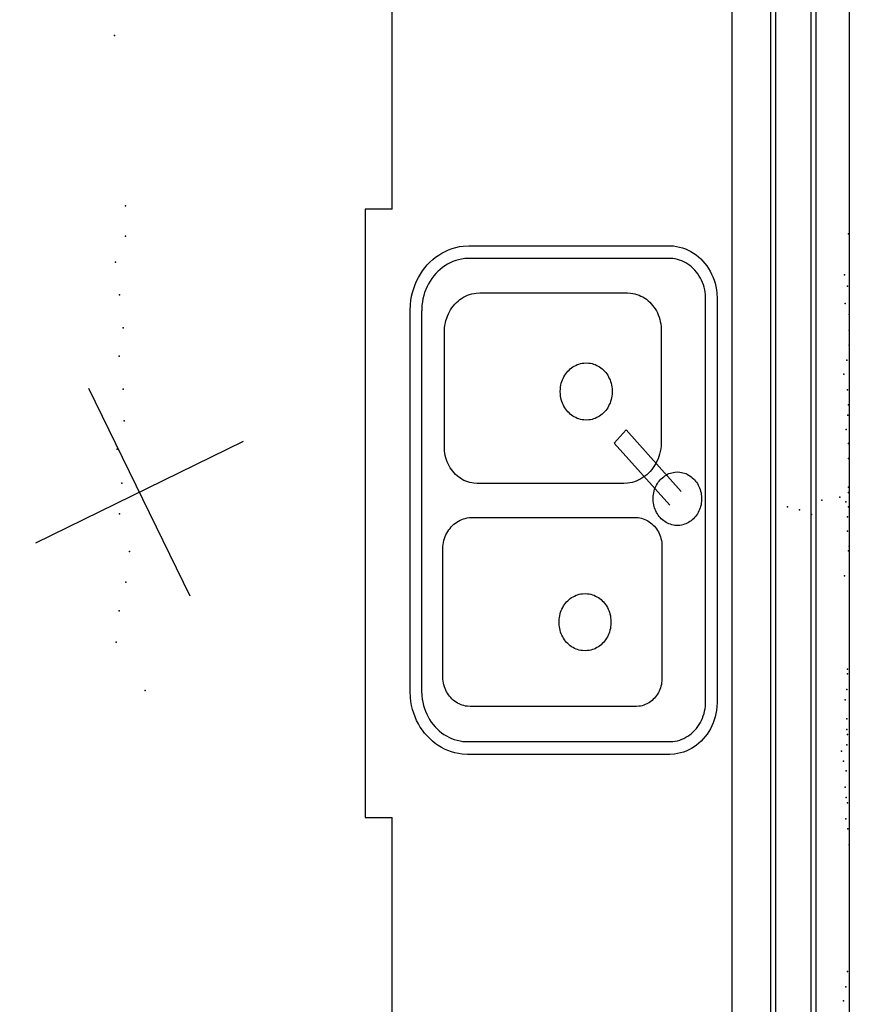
# Model space of a CAD drawing. Header units: millimetres. Extents: x -37310 to 30656, y -73877 to 11784.
# Tile 20 of 34: x -890 to 546, y -24802 to -23098. Entities that reach past the tile are written whole.
import ezdxf

# ---------------------------------------------------------------- set-up
doc = ezdxf.new("R2010")
doc.units = ezdxf.units.MM
for name, color, linetype in [('OBJECTS', 8, 'Continuous'), ('P', 9, 'Continuous'), ('PANOS', 10, 'Continuous'), ('ROOMS', 1, 'Continuous'), ('WALLS', 3, 'Continuous'), ('WINDOWS', 6, 'Continuous')]:
    doc.layers.add(name, color=color, linetype=linetype)

# ---------------------------------------------------------------- blocks, each defined once
blk = doc.blocks.new('Sink_Double_58')
for points in [[(-402.4, 170.2), (-402.1, 177.8), (-401.4, 183.3), (-400.4, 188.5), (-399.1, 193.6), (-397.5, 198.6), (-395.6, 203.5), (-393.3, 208.1), (-390.9, 212.6), (-388.1, 217), (-385.1, 221.1), (-381.9, 225.1), (-378.4, 228.8), (-374.7, 232.3), (-370.8, 235.6), (-366.7, 238.7), (-362.4, 241.5), (-357.9, 244), (-353.3, 246.3), (-348.5, 248.2), (-343.5, 249.9), (-338.4, 251.3), (-333.2, 252.3), (-327.9, 253.1), (-319.4, 253.5)], [(-319.4, 253.5), (315.8, 253.5)], [(315.8, 253.5), (323.3, 253.2), (328.8, 252.5), (333.9, 251.5), (339, 250.2), (343.9, 248.6), (348.6, 246.7), (353.3, 244.5), (357.7, 242), (362, 239.3), (366.1, 236.3), (370, 233.1), (373.7, 229.6), (377.1, 226), (380.4, 222.1), (383.4, 218), (386.2, 213.8), (388.7, 209.4), (390.9, 204.8), (392.8, 200), (394.5, 195.1), (395.8, 190.1), (396.9, 184.9), (397.6, 179.7), (398, 171.8)], [(-319.4, 233.5), (-325.3, 233.2), (-329.3, 232.7), (-333.3, 232), (-337.1, 231), (-340.9, 229.7), (-344.6, 228.2), (-348.1, 226.6), (-351.5, 224.7), (-354.8, 222.6), (-358, 220.3), (-361, 217.8), (-363.8, 215.1), (-366.5, 212.3), (-369, 209.3), (-371.3, 206.2), (-373.4, 202.9), (-375.3, 199.5), (-377, 196), (-378.5, 192.3), (-379.7, 188.6), (-380.8, 184.7), (-381.6, 180.8), (-382.1, 176.9), (-382.4, 170.2)], [(315.8, 233.5), (-319.4, 233.5)], [(378, 170.8), (377.7, 177.1), (377.2, 181.1), (376.5, 185), (375.5, 188.8), (374.3, 192.5), (372.8, 196.1), (371.2, 199.6), (369.3, 203), (367.3, 206.2), (365, 209.3), (362.6, 212.3), (360, 215.1), (357.2, 217.7), (354.3, 220.2), (351.2, 222.5), (348, 224.5), (344.6, 226.4), (341.1, 228.1), (337.6, 229.6), (333.9, 230.9), (330.1, 231.9), (326.2, 232.7), (322.4, 233.2), (315.8, 233.5)], [(-46.4, 184.7), (-46.2, 188.9), (-45.8, 191.6), (-45.3, 194.2), (-44.6, 196.8), (-43.8, 199.3), (-42.8, 201.7), (-41.6, 204.1), (-40.4, 206.3), (-39, 208.5), (-37.4, 210.6), (-35.8, 212.6), (-34, 214.5), (-32.1, 216.2), (-30.1, 217.9), (-28.1, 219.4), (-25.9, 220.8), (-23.6, 222.1), (-21.2, 223.2), (-18.8, 224.2), (-16.3, 225), (-13.7, 225.7), (-11.1, 226.2), (-8.4, 226.6), (-4.3, 226.7)], [(-4.3, 226.7), (-0.2, 226.6), (2.5, 226.2), (5.2, 225.7), (7.7, 225), (10.2, 224.2), (12.7, 223.2), (15, 222.1), (17.3, 220.8), (19.5, 219.4), (21.6, 217.9), (23.6, 216.2), (25.4, 214.5), (27.2, 212.6), (28.9, 210.6), (30.4, 208.5), (31.8, 206.3), (33.1, 204.1), (34.2, 201.7), (35.2, 199.3), (36, 196.8), (36.7, 194.2), (37.2, 191.6), (37.6, 188.9), (37.8, 184.7)], [(-15.6, 191.3), (-112.5, 96)], [(-91.8, 75.3), (5.9, 171.4)], [(-4.3, 142.7), (-8.4, 142.9), (-11.1, 143.3), (-13.7, 143.8), (-16.3, 144.5), (-18.8, 145.3), (-21.2, 146.3), (-23.6, 147.4), (-25.9, 148.7), (-28.1, 150.1), (-30.1, 151.6), (-32.1, 153.3), (-34, 155), (-35.8, 156.9), (-37.4, 158.9), (-39, 161), (-40.4, 163.2), (-41.6, 165.4), (-42.8, 167.8), (-43.8, 170.2), (-44.6, 172.7), (-45.3, 175.3), (-45.8, 177.9), (-46.2, 180.6), (-46.4, 184.7)], [(37.8, 184.7), (37.6, 180.6), (37.2, 177.9), (36.7, 175.3), (36, 172.7), (35.2, 170.2), (34.2, 167.8), (33.1, 165.4), (31.8, 163.2), (30.4, 161), (28.9, 158.9), (27.2, 156.9), (25.4, 155), (23.6, 153.3), (21.6, 151.6), (19.5, 150.1), (17.3, 148.7), (15, 147.4), (12.7, 146.3), (10.2, 145.3), (7.7, 144.5), (5.2, 143.8), (2.5, 143.3), (-0.2, 142.9), (-4.3, 142.7)], [(378, -178.4), (378, 170.8)], [(398, 171.8), (398, -178.4)], [(-402.4, -176.3), (-402.4, 170.2)], [(-382.4, 170.2), (-382.4, -175.3)], [(-328.3, 98.1), (-328, 103.8), (-327.5, 107.6), (-326.8, 111.2), (-325.9, 114.8), (-324.7, 118.3), (-323.3, 121.7), (-321.8, 125), (-320, 128.1), (-318.1, 131.2), (-315.9, 134.1), (-313.7, 136.8), (-311.2, 139.5), (-308.6, 141.9), (-305.8, 144.2), (-302.9, 146.4), (-299.9, 148.3), (-296.7, 150.1), (-293.5, 151.7), (-290.1, 153), (-286.6, 154.2), (-283, 155.2), (-279.4, 155.9), (-275.6, 156.4), (-269.9, 156.7)], [(-269.9, 156.7), (-93.1, 156.7)], [(-93.1, 156.7), (-86.8, 156.4), (-82.6, 155.8), (-78.6, 155), (-74.6, 154), (-70.7, 152.7), (-67, 151.2), (-63.4, 149.4), (-59.9, 147.5), (-56.5, 145.3), (-53.3, 143), (-50.3, 140.4), (-47.4, 137.7), (-44.6, 134.8), (-42.1, 131.7), (-39.7, 128.5), (-37.6, 125.2), (-35.6, 121.7), (-33.9, 118.1), (-32.4, 114.3), (-31.1, 110.5), (-30, 106.5), (-29.2, 102.4), (-28.7, 98.3), (-28.4, 91.9)], [(25.3, 112.5), (25.5, 117), (25.9, 119.9), (26.5, 122.8), (27.3, 125.6), (28.2, 128.3), (29.3, 131), (30.6, 133.5), (32, 136), (33.5, 138.4), (35.2, 140.7), (37.1, 142.8), (39, 144.9), (41.1, 146.8), (43.3, 148.6), (45.6, 150.2), (48, 151.8), (50.5, 153.1), (53, 154.3), (55.7, 155.4), (58.5, 156.3), (61.3, 157), (64.2, 157.6), (67.1, 157.9), (71.6, 158.1)], [(71.6, 158.1), (278.2, 158.1)], [(278.2, 158.1), (282.5, 157.9), (285.4, 157.5), (288.1, 157), (290.9, 156.3), (293.5, 155.4), (296.1, 154.3), (298.5, 153.2), (300.9, 151.8), (303.2, 150.3), (305.4, 148.7), (307.5, 147), (309.5, 145.1), (311.4, 143.1), (313.1, 141), (314.7, 138.8), (316.2, 136.5), (317.5, 134.2), (318.7, 131.7), (319.8, 129.1), (320.6, 126.5), (321.4, 123.8), (321.9, 121), (322.3, 118.1), (322.5, 113.8)], [(25.3, -171), (25.3, 112.5)], [(322.5, 113.8), (322.5, -174.2)], [(-328.3, -157.4), (-328.3, 98.1)], [(-112.5, 96), (-91.8, 75.3)], [(-28.4, 91.9), (-28.4, -161.9)], [(-218, 27), (-217.8, 31.4), (-217.5, 34.3), (-216.9, 37.1), (-216.2, 39.8), (-215.3, 42.5), (-214.2, 45.1), (-213, 47.6), (-211.7, 50.1), (-210.2, 52.4), (-208.5, 54.6), (-206.7, 56.8), (-204.9, 58.8), (-202.8, 60.7), (-200.7, 62.4), (-198.5, 64.1), (-196.1, 65.6), (-193.7, 66.9), (-191.2, 68.2), (-188.6, 69.2), (-185.9, 70.1), (-183.2, 70.8), (-180.3, 71.4), (-177.5, 71.8), (-173, 72)], [(-173, 72), (-168.6, 71.8), (-165.7, 71.4), (-162.9, 70.8), (-160.2, 70.1), (-157.5, 69.2), (-154.9, 68.2), (-152.4, 66.9), (-149.9, 65.6), (-147.6, 64.1), (-145.4, 62.4), (-143.2, 60.7), (-141.2, 58.8), (-139.3, 56.8), (-137.6, 54.6), (-135.9, 52.4), (-134.4, 50.1), (-133.1, 47.6), (-131.9, 45.1), (-130.8, 42.5), (-129.9, 39.8), (-129.2, 37.1), (-128.6, 34.3), (-128.2, 31.4), (-128, 27)], [(145, 24.8), (145.2, 29.3), (145.6, 32.1), (146.1, 35), (146.8, 37.7), (147.7, 40.4), (148.8, 43), (150, 45.5), (151.4, 47.9), (152.9, 50.3), (154.5, 52.5), (156.3, 54.6), (158.2, 56.7), (160.2, 58.5), (162.3, 60.3), (164.5, 62), (166.9, 63.5), (169.3, 64.8), (171.8, 66), (174.4, 67.1), (177.1, 68), (179.9, 68.7), (182.7, 69.2), (185.6, 69.6), (190, 69.8)], [(190, 69.8), (194.4, 69.6), (197.3, 69.2), (200.1, 68.7), (202.8, 68), (205.5, 67.1), (208.1, 66), (210.6, 64.8), (213.1, 63.5), (215.4, 62), (217.6, 60.3), (219.8, 58.5), (221.8, 56.7), (223.7, 54.6), (225.5, 52.5), (227.1, 50.3), (228.6, 47.9), (230, 45.5), (231.2, 43), (232.2, 40.4), (233.1, 37.7), (233.8, 35), (234.4, 32.1), (234.8, 29.3), (235, 24.8)], [(-173, -18), (-177.5, -17.8), (-180.3, -17.4), (-183.2, -16.9), (-185.9, -16.2), (-188.6, -15.3), (-191.2, -14.2), (-193.7, -13), (-196.1, -11.6), (-198.5, -10.1), (-200.7, -8.5), (-202.8, -6.7), (-204.9, -4.8), (-206.7, -2.8), (-208.5, -0.7), (-210.2, 1.5), (-211.7, 3.9), (-213, 6.3), (-214.2, 8.8), (-215.3, 11.4), (-216.2, 14.1), (-216.9, 16.9), (-217.5, 19.7), (-217.8, 22.6), (-218, 27)], [(-128, 27), (-128.2, 22.6), (-128.6, 19.7), (-129.2, 16.9), (-129.9, 14.1), (-130.8, 11.4), (-131.9, 8.8), (-133.1, 6.3), (-134.4, 3.9), (-135.9, 1.5), (-137.6, -0.7), (-139.3, -2.8), (-141.2, -4.8), (-143.2, -6.7), (-145.4, -8.5), (-147.6, -10.1), (-149.9, -11.6), (-152.4, -13), (-154.9, -14.2), (-157.5, -15.3), (-160.2, -16.2), (-162.9, -16.9), (-165.7, -17.4), (-168.6, -17.8), (-173, -18)], [(190, -20.2), (185.6, -19.9), (182.7, -19.6), (179.9, -19), (177.1, -18.3), (174.4, -17.4), (171.8, -16.3), (169.3, -15.1), (166.9, -13.8), (164.5, -12.3), (162.3, -10.6), (160.2, -8.9), (158.2, -7), (156.3, -5), (154.5, -2.8), (152.9, -0.6), (151.4, 1.7), (150, 4.2), (148.8, 6.7), (147.7, 9.3), (146.8, 12), (146.1, 14.7), (145.6, 17.5), (145.2, 20.4), (145, 24.8)], [(235, 24.8), (234.8, 20.4), (234.4, 17.5), (233.8, 14.7), (233.1, 12), (232.2, 9.3), (231.2, 6.7), (230, 4.2), (228.6, 1.7), (227.1, -0.6), (225.5, -2.8), (223.7, -5), (221.8, -7), (219.8, -8.9), (217.6, -10.6), (215.4, -12.3), (213.1, -13.8), (210.6, -15.1), (208.1, -16.3), (205.5, -17.4), (202.8, -18.3), (200.1, -19), (197.3, -19.6), (194.4, -19.9), (190, -20.2)], [(-267.2, -218.5), (-273.2, -218.2), (-277.1, -217.7), (-280.9, -216.9), (-284.7, -216), (-288.3, -214.7), (-291.8, -213.3), (-295.3, -211.7), (-298.6, -209.8), (-301.7, -207.8), (-304.8, -205.6), (-307.6, -203.2), (-310.4, -200.6), (-312.9, -197.9), (-315.3, -195), (-317.6, -192), (-319.6, -188.8), (-321.4, -185.5), (-323.1, -182.1), (-324.5, -178.5), (-325.7, -174.9), (-326.7, -171.2), (-327.5, -167.3), (-328, -163.4), (-328.3, -157.4)], [(-28.4, -161.9), (-28.7, -167.5), (-29.1, -171.1), (-29.8, -174.6), (-30.7, -178.1), (-31.9, -181.5), (-33.2, -184.7), (-34.7, -187.9), (-36.4, -191), (-38.3, -193.9), (-40.4, -196.7), (-42.6, -199.4), (-45, -201.9), (-47.5, -204.3), (-50.2, -206.5), (-53, -208.6), (-55.9, -210.5), (-59, -212.2), (-62.2, -213.7), (-65.4, -215), (-68.8, -216.1), (-72.3, -217.1), (-75.8, -217.8), (-79.4, -218.2), (-85, -218.5)], [(-300.2, -278), (-309.8, -277.5), (-316.5, -276.7), (-322.9, -275.4), (-329.1, -273.8), (-335.2, -271.8), (-341.2, -269.4), (-346.9, -266.7), (-352.4, -263.6), (-357.8, -260.2), (-362.8, -256.5), (-367.7, -252.5), (-372.3, -248.2), (-376.6, -243.7), (-380.6, -238.9), (-384.3, -233.8), (-387.7, -228.5), (-390.8, -223), (-393.6, -217.3), (-396, -211.4), (-398.1, -205.3), (-399.7, -199.1), (-401, -192.7), (-401.9, -186.1), (-402.4, -176.3)], [(-382.4, -175.3), (-382.1, -183.5), (-381.4, -188.8), (-380.4, -194), (-379.1, -199), (-377.5, -203.9), (-375.6, -208.6), (-373.4, -213.3), (-370.9, -217.7), (-368.2, -222), (-365.2, -226.1), (-362, -230), (-358.5, -233.7), (-354.9, -237.1), (-351, -240.4), (-346.9, -243.4), (-342.7, -246.2), (-338.3, -248.6), (-333.7, -250.9), (-328.9, -252.8), (-324, -254.5), (-319, -255.8), (-313.9, -256.8), (-308.8, -257.5), (-300.2, -257.9)], [(75.8, -221.6), (70.9, -221.3), (67.6, -220.9), (64.5, -220.3), (61.4, -219.5), (58.4, -218.5), (55.4, -217.3), (52.6, -215.9), (49.9, -214.4), (47.2, -212.7), (44.7, -210.9), (42.3, -208.9), (40.1, -206.8), (38, -204.5), (36, -202.1), (34.1, -199.6), (32.4, -197), (30.9, -194.2), (29.6, -191.4), (28.4, -188.5), (27.4, -185.5), (26.6, -182.4), (25.9, -179.2), (25.5, -176), (25.3, -171)], [(322.5, -174.2), (322.3, -178.8), (321.9, -181.9), (321.3, -184.8), (320.5, -187.7), (319.6, -190.6), (318.5, -193.3), (317.2, -196), (315.8, -198.5), (314.2, -201), (312.5, -203.3), (310.6, -205.6), (308.6, -207.7), (306.5, -209.7), (304.2, -211.5), (301.9, -213.3), (299.4, -214.8), (296.9, -216.3), (294.2, -217.5), (291.5, -218.7), (288.7, -219.6), (285.8, -220.4), (282.8, -220.9), (279.8, -221.3), (275.1, -221.6)], [(298, -258), (305.9, -257.6), (311, -257), (316, -256), (320.9, -254.8), (325.6, -253.2), (330.2, -251.3), (334.7, -249.2), (339, -246.8), (343.2, -244.2), (347.1, -241.3), (350.9, -238.2), (354.5, -234.9), (357.8, -231.3), (361, -227.6), (363.9, -223.6), (366.6, -219.5), (369, -215.2), (371.1, -210.8), (373, -206.2), (374.6, -201.5), (375.9, -196.6), (376.9, -191.6), (377.6, -186.7), (378, -178.4)], [(398, -178.4), (397.6, -187.7), (396.7, -194.2), (395.5, -200.5), (393.9, -206.6), (392, -212.5), (389.7, -218.3), (387, -223.9), (384, -229.3), (380.7, -234.4), (377.1, -239.4), (373.2, -244.1), (369, -248.6), (364.6, -252.8), (359.9, -256.7), (355, -260.3), (349.8, -263.7), (344.5, -266.7), (338.9, -269.4), (333.1, -271.7), (327.2, -273.7), (321.1, -275.4), (314.9, -276.6), (308.5, -277.4), (298.9, -277.9)], [(-85, -218.5), (-267.2, -218.5)], [(275.1, -221.6), (75.8, -221.6)], [(-300.2, -258), (298, -258)], [(298.9, -278), (-300.2, -278)]]:
    blk.add_lwpolyline(points)
blk = doc.blocks.new('1-Standard_61')
for points in [[(-590, 42.9766), (589.999, 42.9766), (589.999, 32.9766), (-590, 32.9766), (-590, 42.9766)], [(-590.014, -44.0958), (589.985, -44.0958), (589.985, -54.0958), (-590.014, -54.0958), (-590.014, -44.0958)]]:
    blk.add_lwpolyline(points)

msp = doc.modelspace()

# ---------------------------------------------------------------- linework, layer by layer
at = {"layer": 'OBJECTS'}
for points in [[(-245.4, -23425.5), (-245.4, -21580.6)], [(-245.4, -23425.5), (-292, -23425.5)], [(-292, -23425.5), (-292, -24478.7)], [(-292, -24478.7), (-245.4, -24478.7)], [(-245.4, -25801.9), (-245.4, -24478.7)]]:
    msp.add_lwpolyline(points, dxfattribs=at)
at = {"layer": 'P'}
for p in [(-726, -23125), (-707, -23420), (545, -23468), (-707, -23472), (-724, -23517), (538, -23539), (543, -23559), (-717, -23574), (539, -23589), (546, -23608), (-711, -23631), (546, -23635), (546, -23661), (-718, -23680), (542, -23687), (537, -23711), (-711, -23737), (543, -23738), (545, -23764), (-709, -23792), (544, -23782), (541, -23807), (-721, -23841), (545, -23831), (545, -23857), (-713, -23900), (545, -23907), (499, -23929), (530, -23924), (545, -23916), (439, -23941), (460, -23946), (540, -23932), (545, -23941), (-717, -23953), (481, -23954), (543, -23958), (543, -23983), (546, -24009), (-700, -24018), (545, -24017), (538, -24060), (-706, -24071), (-718, -24121), (-723, -24175), (543, -24222), (543, -24230), (-673, -24259), (542, -24257), (539, -24275), (542, -24308), (542, -24326), (543, -24335), (542, -24353), (533, -24364), (536, -24381), (541, -24398), (539, -24426), (541, -24444), (543, -24453), (540, -24481), (544, -24498), (546, -24526), (543, -24745), (540, -24772), (536, -24796)]:
    msp.add_point(p, dxfattribs=at)
at = {"layer": 'PANOS'}
for points in [[(-594.9, -24095.3), (-770.6, -23736)], [(-503.1, -23827.8), (-862.4, -24003.5)]]:
    msp.add_lwpolyline(points, dxfattribs=at)
at = {"layer": 'ROOMS'}
msp.add_lwpolyline([(343.3, -21595.5), (-19.2, -21595.5), (-1168.5, -21595.5), (-1168.4, -25421.4), (-1877.2, -25421.4), (-1877.2, -26310.6), (-1071.4, -26310.6), (343.3, -26310.6), (343.3, -21595.5)], close=True, dxfattribs=at)
at = {"layer": 'WALLS'}
msp.add_lwpolyline([(343.3, -26310.6), (343.3, -21595.5), (444.8, -21494), (546.3, -21392.5), (546.3, -26202.7), (444.8, -26355), (343.3, -26310.6)], dxfattribs=at)
at = {"layer": 'WINDOWS'}
msp.add_lwpolyline([(343.3, -25767.4), (343.3, -22084.4), (546.3, -22084.4), (546.3, -25767.4), (343.3, -25767.4)], dxfattribs=at)

# ---------------------------------------------------------------- block references
at = {"layer": 'OBJECTS', "xscale": 1.1, "rotation": 270}
msp.add_blockref('Sink_Double_58', (63.9, -23931.5), dxfattribs=at)
at = {"layer": 'WINDOWS', "xscale": 3.1, "yscale": 0.8, "rotation": 90}
msp.add_blockref('1-Standard_61', (444.8, -23925.9), dxfattribs=at)

doc.saveas('drawing.dxf')
